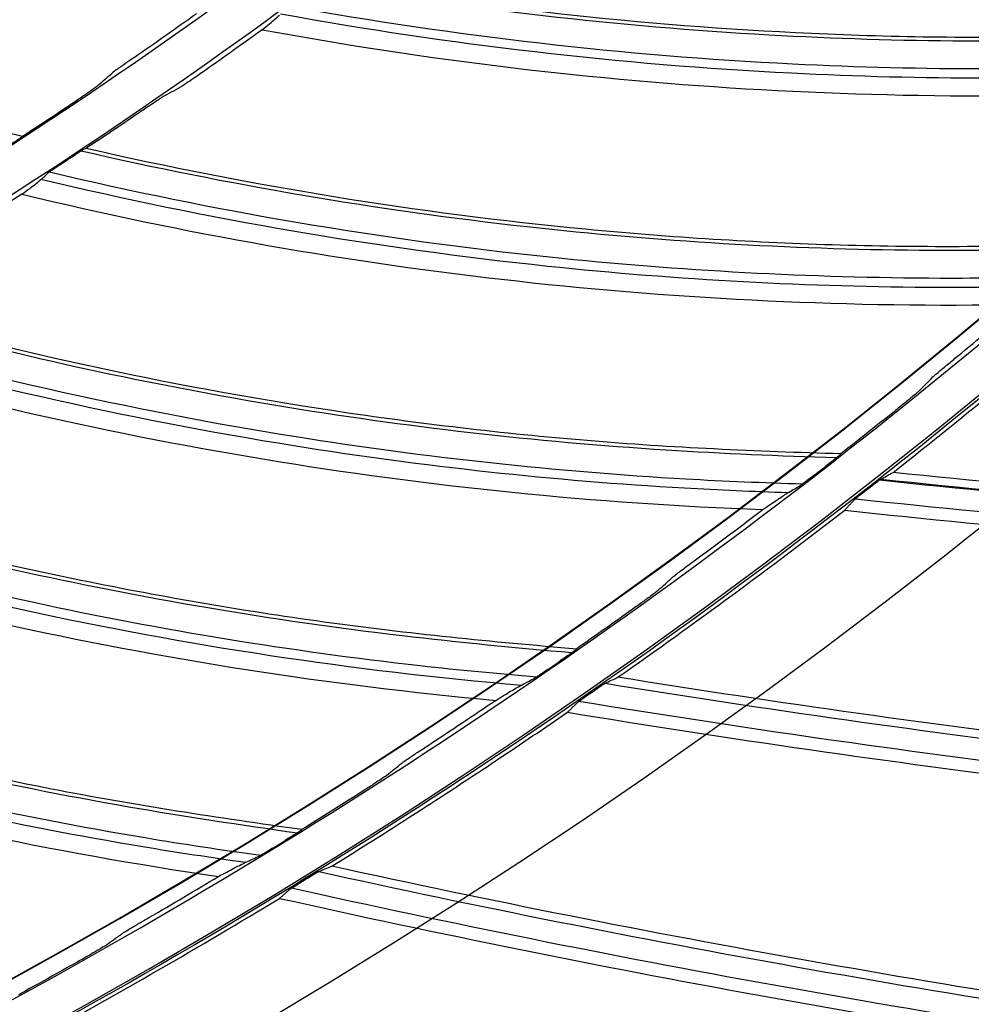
# Model space of a CAD drawing. Header units: centimetres. Extents: x 8435 to 34224, y 15581 to 23928.
# Tile 182 of 256: x 14725.5 to 14730.03, y 23602.6 to 23607.29. Entities that reach past the tile are written whole.
import ezdxf

# ---------------------------------------------------------------- set-up
doc = ezdxf.new("R2010")
doc.units = ezdxf.units.CM
doc.header["$LTSCALE"] = 0.2
doc.layers.add('1', color=7, linetype='Continuous', true_color=0xffffff)

# ---------------------------------------------------------------- blocks, each defined once
blk = doc.blocks.new('A$C992146fe')
at = {"layer": '1', "color": 0, "linetype": 'Continuous', "extrusion": (0, 0, -1)}
for radius in [59.1458, 58.1597, 57.6055, 57.6]:
    blk.add_circle((-566.6772, 326.3007), radius, dxfattribs=at)
at = {"layer": '1', "color": 0, "linetype": 'Continuous'}
for centre, radius, start, end in [((566.6573, 326.3007), 65.2162, 289.164849, 336.051509), ((566.6573, 326.3007), 64.7959, 301.966858, 323.12713), ((566.6573, 326.3007), 64.8, 301.966552, 323.127436), ((566.6573, 326.3007), 65.162, 301.953925, 323.140063), ((614.6777, 395.6299), 115.7589, 264.006037, 268.615529), ((614.6777, 395.6299), 115.7503, 264.011075, 268.619126), ((614.6777, 395.6299), 115.9617, 263.902251, 268.517327), ((618.4895, 392.8283), 115.7503, 260.796424, 265.40484), ((622.1382, 389.8173), 115.7503, 257.582091, 262.190555)]:
    blk.add_arc(centre, radius, start, end, dxfattribs=at)
at = {"layer": '1', "color": 0, "linetype": 'Continuous', "extrusion": (0, 0, -1)}
for centre, start, end in [((-618.4895, 392.8283), 274.696958, 279.312407), ((-622.1382, 389.8173), 277.911244, 282.526708)]:
    blk.add_arc(centre, 115.9617, start, end, dxfattribs=at)
at = {"layer": '1', "color": 0, "linetype": 'Continuous'}
for points, knots in [([(624.8573, 326.3007), (624.8573, 328.2226), (624.7623, 330.1384), (624.3833, 333.9576), (624.0984, 335.86), (622.9768, 341.462), (621.8732, 345.0871), (619.6853, 350.3608), (618.8617, 352.0999), (617.0533, 355.4751), (616.0725, 357.1061), (612.9067, 361.834), (610.5003, 364.7677), (606.4335, 368.8303), (605.0083, 370.1191), (602.0652, 372.5299), (600.5411, 373.658), (597.3891, 375.7616), (595.7612, 376.7371), (592.3997, 378.5328), (590.6562, 379.3567), (585.3571, 381.5471), (581.7278, 382.6437), (574.2793, 384.1242), (570.4232, 384.5029), (562.822, 384.4984), (559.0501, 384.1274), (553.4356, 383.011), (551.5637, 382.5418), (547.9118, 381.4322), (546.1239, 380.7911), (540.8718, 378.6143), (537.5122, 376.8234), (531.1266, 372.556), (528.1941, 370.1435), (524.1719, 366.1231), (522.8943, 364.7154), (520.4685, 361.7617), (519.3197, 360.2126), (516.1441, 355.4585), (514.3577, 352.1165), (512.1711, 346.846), (511.5226, 345.0378), (510.4094, 341.3701), (509.9473, 339.5226), (508.8363, 333.9403), (508.4597, 330.1659), (508.4561, 324.4231), (508.5503, 322.5006), (508.9228, 318.7122), (509.2008, 316.836), (509.938, 313.1191), (510.3972, 311.2784), (511.4995, 307.6329), (512.147, 305.8184), (514.341, 300.5153), (516.1291, 297.1709), (519.2875, 292.4341), (520.4203, 290.9021), (522.851, 287.9349), (524.1388, 286.5133), (528.1699, 282.4781), (531.0966, 280.0706), (535.8489, 276.8869), (537.5028, 275.8933), (540.8703, 274.0903), (542.5879, 273.2771), (547.8393, 271.0966), (551.4716, 269.9854), (559.0086, 268.4776), (562.7904, 268.1057), (568.4763, 268.0982), (570.3742, 268.1881), (574.1753, 268.5567), (576.0844, 268.8376), (581.6968, 269.9482), (585.3246, 271.0446), (590.597, 273.2182), (592.3315, 274.0345), (595.7176, 275.8386), (597.353, 276.8171), (602.0911, 279.9747), (605.0279, 282.3738), (609.0922, 286.4236), (610.3883, 287.8498), (612.8086, 290.7912), (613.9407, 292.3137), (616.0511, 295.461), (617.0294, 297.0857), (618.8303, 300.4388), (619.6562, 302.1755), (621.8643, 307.4828), (622.9735, 311.1247), (624.0986, 316.7412), (624.3836, 318.6457), (624.7623, 322.4634), (624.8573, 324.3787), (624.8573, 326.3007)], [0, 0, 0, 0, 0.015625, 0.015625, 0.03125, 0.03125, 0.0625, 0.0625, 0.078125, 0.078125, 0.09375, 0.09375, 0.125, 0.125, 0.140625, 0.140625, 0.15625, 0.15625, 0.171875, 0.171875, 0.1875, 0.1875, 0.21875, 0.21875, 0.25, 0.25, 0.28125, 0.28125, 0.296875, 0.296875, 0.3125, 0.3125, 0.34375, 0.34375, 0.375, 0.375, 0.390625, 0.390625, 0.40625, 0.40625, 0.4375, 0.4375, 0.453125, 0.453125, 0.46875, 0.46875, 0.5, 0.5, 0.515625, 0.515625, 0.53125, 0.53125, 0.546875, 0.546875, 0.5625, 0.5625, 0.59375, 0.59375, 0.609375, 0.609375, 0.625, 0.625, 0.65625, 0.65625, 0.671875, 0.671875, 0.6875, 0.6875, 0.71875, 0.71875, 0.75, 0.75, 0.765625, 0.765625, 0.78125, 0.78125, 0.8125, 0.8125, 0.828125, 0.828125, 0.84375, 0.84375, 0.875, 0.875, 0.890625, 0.890625, 0.90625, 0.90625, 0.921875, 0.921875, 0.9375, 0.9375, 0.96875, 0.96875, 0.984375, 0.984375, 1, 1, 1, 1]), ([(624.4573, 326.3007), (624.4573, 324.3919), (624.363, 322.4897), (623.9868, 318.6983), (623.7038, 316.8069), (622.5864, 311.2289), (621.4849, 307.6121), (619.292, 302.3413), (618.4717, 300.6165), (616.6832, 297.2866), (615.7116, 295.673), (613.6157, 292.5473), (612.4914, 291.0352), (610.0877, 288.1141), (608.8005, 286.6977), (604.7642, 282.6757), (601.8477, 280.2931), (597.1419, 277.1572), (595.5179, 276.1854), (592.1551, 274.3937), (590.4325, 273.5831), (585.1962, 271.4244), (581.5934, 270.3355), (576.0196, 269.2325), (574.1236, 268.9536), (570.3487, 268.5875), (568.4638, 268.4982), (562.8168, 268.5056), (559.0614, 268.8749), (551.5757, 270.3725), (547.9688, 271.4759), (542.7532, 273.6416), (541.0475, 274.4492), (537.7032, 276.2397), (536.0606, 277.2265), (531.3411, 280.3883), (528.4344, 282.7792), (524.431, 286.7868), (523.1521, 288.1986), (520.7381, 291.1454), (519.6131, 292.6668), (516.4762, 297.3712), (514.7006, 300.6926), (512.5216, 305.9592), (511.8786, 307.7612), (510.7839, 311.3815), (510.3279, 313.2096), (509.5957, 316.9011), (509.3195, 318.7644), (508.9497, 322.5267), (508.8561, 324.436), (508.8597, 330.1393), (509.2336, 333.8877), (510.3371, 339.4318), (510.796, 341.2666), (511.9015, 344.909), (512.5456, 346.7048), (514.7171, 351.9391), (516.4913, 355.2582), (519.645, 359.9795), (520.786, 361.5181), (523.1951, 364.4514), (524.4639, 365.8494), (528.4586, 369.8423), (531.3706, 372.2379), (537.7127, 376.4763), (541.0489, 378.2547), (546.265, 380.4166), (548.0407, 381.0533), (551.6674, 382.1552), (553.5265, 382.6213), (559.1024, 383.73), (562.8485, 384.0984), (570.3972, 384.1029), (574.2271, 383.7268), (581.6241, 382.2565), (585.2287, 381.1674), (590.4913, 378.9921), (592.2229, 378.1738), (595.5611, 376.3905), (597.1779, 375.4217), (600.3082, 373.3325), (601.8218, 372.2121), (604.7447, 369.818), (606.1601, 368.538), (610.199, 364.5033), (612.5888, 361.5899), (615.7329, 356.8943), (616.707, 355.2745), (618.5029, 351.9226), (619.3209, 350.1954), (621.4937, 344.958), (622.5897, 341.3578), (623.7037, 335.7943), (623.9866, 333.9049), (624.363, 330.112), (624.4573, 328.2094), (624.4573, 326.3007)], [0, 0, 0, 0, 0.015625, 0.015625, 0.03125, 0.03125, 0.0625, 0.0625, 0.078125, 0.078125, 0.09375, 0.09375, 0.109375, 0.109375, 0.125, 0.125, 0.15625, 0.15625, 0.171875, 0.171875, 0.1875, 0.1875, 0.21875, 0.21875, 0.234375, 0.234375, 0.25, 0.25, 0.28125, 0.28125, 0.3125, 0.3125, 0.328125, 0.328125, 0.34375, 0.34375, 0.375, 0.375, 0.390625, 0.390625, 0.40625, 0.40625, 0.4375, 0.4375, 0.453125, 0.453125, 0.46875, 0.46875, 0.484375, 0.484375, 0.5, 0.5, 0.53125, 0.53125, 0.546875, 0.546875, 0.5625, 0.5625, 0.59375, 0.59375, 0.609375, 0.609375, 0.625, 0.625, 0.65625, 0.65625, 0.6875, 0.6875, 0.703125, 0.703125, 0.71875, 0.71875, 0.75, 0.75, 0.78125, 0.78125, 0.8125, 0.8125, 0.828125, 0.828125, 0.84375, 0.84375, 0.859375, 0.859375, 0.875, 0.875, 0.90625, 0.90625, 0.921875, 0.921875, 0.9375, 0.9375, 0.96875, 0.96875, 0.984375, 0.984375, 1, 1, 1, 1]), ([(617.8573, 326.3007), (617.8573, 329.683), (617.5254, 333.0093), (616.55, 337.9168), (616.1448, 339.5391), (615.1701, 342.7557), (614.5981, 344.3543), (612.6707, 349.0047), (611.098, 351.9455), (608.3114, 356.1196), (607.3071, 357.4757), (605.1657, 360.0852), (604.0389, 361.327), (600.4959, 364.8693), (597.9183, 366.9888), (593.7207, 369.796), (592.2664, 370.6676), (589.3104, 372.2472), (587.8011, 372.9607), (584.7207, 374.2374), (583.1496, 374.8006), (579.9448, 375.7748), (578.3023, 376.1873), (573.3455, 377.1736), (570.0234, 377.4989), (565.015, 377.5015), (563.3412, 377.421), (559.9847, 377.092), (558.3123, 376.8437), (553.3874, 375.8643), (550.1958, 374.8981), (545.5467, 372.9761), (544.0122, 372.2514), (541.0455, 370.6663), (539.6108, 369.806), (535.4491, 367.0268), (532.8626, 364.9112), (528.0814, 360.135), (525.9577, 357.5434), (523.1758, 353.3854), (522.3151, 351.9527), (520.7295, 348.9919), (520.0026, 347.4572), (518.0737, 342.8037), (517.1051, 339.6123), (515.7944, 333.0531), (515.4585, 329.6601), (515.4561, 322.9774), (515.7789, 319.6567), (516.7588, 314.7071), (517.1703, 313.0608), (518.1427, 309.8512), (518.7049, 308.2788), (519.979, 305.1972), (520.6909, 303.688), (522.266, 300.7339), (523.1337, 299.2825), (525.9415, 295.0751), (528.0603, 292.4946), (531.5973, 288.9506), (532.8367, 287.8241), (535.4394, 285.6839), (536.799, 284.6747), (540.9749, 281.8813), (543.9143, 280.3068), (548.557, 278.3775), (550.1529, 277.8045), (553.3736, 276.8252), (554.997, 276.4182), (559.9056, 275.4382), (563.2291, 275.1041), (569.9809, 275.0972), (573.3225, 275.4269), (578.2298, 276.3978), (579.851, 276.8013), (583.064, 277.7715), (584.6633, 278.3418), (589.322, 280.2676), (592.2645, 281.8385), (597.8286, 285.5457), (600.4667, 287.7061), (605.1978, 292.4296), (607.3181, 295.0047), (610.125, 299.193), (610.9993, 300.6484), (612.5837, 303.6066), (613.299, 305.1163), (615.2182, 309.7357), (616.2002, 312.9457), (617.5253, 319.5706), (617.8573, 322.9183), (617.8573, 326.3007)], [0, 0, 0, 0, 0.03125, 0.03125, 0.046875, 0.046875, 0.0625, 0.0625, 0.09375, 0.09375, 0.109375, 0.109375, 0.125, 0.125, 0.15625, 0.15625, 0.171875, 0.171875, 0.1875, 0.1875, 0.203125, 0.203125, 0.21875, 0.21875, 0.25, 0.25, 0.265625, 0.265625, 0.28125, 0.28125, 0.3125, 0.3125, 0.328125, 0.328125, 0.34375, 0.34375, 0.375, 0.375, 0.40625, 0.40625, 0.421875, 0.421875, 0.4375, 0.4375, 0.46875, 0.46875, 0.5, 0.5, 0.53125, 0.53125, 0.546875, 0.546875, 0.5625, 0.5625, 0.578125, 0.578125, 0.59375, 0.59375, 0.625, 0.625, 0.640625, 0.640625, 0.65625, 0.65625, 0.6875, 0.6875, 0.703125, 0.703125, 0.71875, 0.71875, 0.75, 0.75, 0.78125, 0.78125, 0.796875, 0.796875, 0.8125, 0.8125, 0.84375, 0.84375, 0.875, 0.875, 0.90625, 0.90625, 0.921875, 0.921875, 0.9375, 0.9375, 0.96875, 0.96875, 1, 1, 1, 1]), ([(617.4573, 326.3007), (617.4573, 322.9444), (617.128, 319.6233), (615.8131, 313.0499), (614.8389, 309.8652), (612.9346, 305.2818), (612.2249, 303.7838), (610.6529, 300.8489), (609.7854, 299.4048), (607.0005, 295.2492), (604.8965, 292.6941), (600.2027, 288.0078), (597.5849, 285.864), (592.0646, 282.1859), (589.1449, 280.6272), (584.5227, 278.7165), (582.9358, 278.1506), (579.748, 277.1881), (578.1394, 276.7876), (573.2704, 275.8244), (569.9551, 275.4973), (563.2558, 275.5041), (559.9586, 275.8355), (555.0881, 276.8079), (553.4773, 277.2118), (550.2819, 278.1833), (548.6984, 278.7519), (544.092, 280.6662), (541.1756, 282.2284), (537.0322, 284.9999), (535.6832, 286.0013), (533.1009, 288.1247), (531.8713, 289.2424), (528.3617, 292.7588), (526.2596, 295.319), (523.4737, 299.4936), (522.6128, 300.9337), (521.05, 303.8647), (520.3437, 305.362), (519.0795, 308.4196), (518.5217, 309.9798), (517.557, 313.1642), (517.1486, 314.7977), (516.1764, 319.7086), (515.8561, 323.0035), (515.8585, 329.6337), (516.1918, 333.0005), (517.4921, 339.5081), (518.4533, 342.6748), (520.3671, 347.2918), (521.0883, 348.8147), (522.6614, 351.7522), (523.5155, 353.1737), (526.2758, 357.2994), (528.3826, 359.8705), (533.1268, 364.6097), (535.6927, 366.7085), (539.8222, 369.4661), (541.2457, 370.3197), (544.189, 371.8923), (545.7117, 372.6114), (550.3244, 374.5184), (553.4911, 375.4771), (558.3775, 376.4489), (560.0368, 376.6952), (563.367, 377.0216), (565.0278, 377.1015), (569.9973, 377.0989), (573.2933, 376.7762), (578.2113, 375.7975), (579.841, 375.3882), (583.0207, 374.4217), (584.5796, 373.8629), (587.636, 372.5961), (589.1335, 371.8882), (592.0663, 370.321), (593.5093, 369.4562), (597.674, 366.6709), (600.2315, 364.5681), (603.7469, 361.0533), (604.8648, 359.8212), (606.9895, 357.2322), (607.986, 355.8867), (610.7509, 351.7451), (612.3112, 348.8272), (614.2236, 344.2133), (614.7912, 342.627), (615.7581, 339.4357), (616.1602, 337.8261), (617.128, 332.9567), (617.4573, 329.6569), (617.4573, 326.3007)], [0, 0, 0, 0, 0.03125, 0.03125, 0.0625, 0.0625, 0.078125, 0.078125, 0.09375, 0.09375, 0.125, 0.125, 0.15625, 0.15625, 0.1875, 0.1875, 0.203125, 0.203125, 0.21875, 0.21875, 0.25, 0.25, 0.28125, 0.28125, 0.296875, 0.296875, 0.3125, 0.3125, 0.34375, 0.34375, 0.359375, 0.359375, 0.375, 0.375, 0.40625, 0.40625, 0.421875, 0.421875, 0.4375, 0.4375, 0.453125, 0.453125, 0.46875, 0.46875, 0.5, 0.5, 0.53125, 0.53125, 0.5625, 0.5625, 0.578125, 0.578125, 0.59375, 0.59375, 0.625, 0.625, 0.65625, 0.65625, 0.671875, 0.671875, 0.6875, 0.6875, 0.71875, 0.71875, 0.734375, 0.734375, 0.75, 0.75, 0.78125, 0.78125, 0.796875, 0.796875, 0.8125, 0.8125, 0.828125, 0.828125, 0.84375, 0.84375, 0.875, 0.875, 0.890625, 0.890625, 0.90625, 0.90625, 0.9375, 0.9375, 0.953125, 0.953125, 0.96875, 0.96875, 1, 1, 1, 1]), ([(610.8773, 326.3007), (610.8773, 323.3789), (610.5906, 320.5049), (609.747, 316.2625), (609.3965, 314.8598), (608.5531, 312.0783), (608.0588, 310.6988), (606.3942, 306.6848), (605.0348, 304.1432), (602.6223, 300.532), (601.7506, 299.3557), (599.9044, 297.1082), (598.9321, 296.038), (595.8733, 292.9818), (593.645, 291.1501), (590.0095, 288.7213), (588.7582, 287.9719), (586.2084, 286.6106), (584.9053, 285.9957), (582.2441, 284.8937), (580.8858, 284.4073), (578.1127, 283.5656), (576.6903, 283.2094), (572.4182, 282.3615), (569.5506, 282.0811), (563.7768, 282.0802), (560.8459, 282.3692), (555.1821, 283.498), (552.4248, 284.3332), (548.4024, 285.9984), (547.0765, 286.6252), (544.5202, 287.9926), (543.2832, 288.7356), (539.6912, 291.1363), (537.4485, 292.9726), (533.3245, 297.0973), (531.4967, 299.3294), (529.0942, 302.9234), (528.3503, 304.1626), (526.9792, 306.7258), (526.3532, 308.0501), (524.6922, 312.0625), (523.8562, 314.8185), (523.0079, 319.0734), (522.7922, 320.5194), (522.507, 323.416), (522.4372, 324.8608), (522.4374, 329.1854), (522.7168, 332.0551), (523.5672, 336.3393), (523.922, 337.7564), (524.7615, 340.5233), (525.2475, 341.8799), (526.3487, 344.5408), (526.9644, 345.8448), (528.3278, 348.3995), (529.0805, 349.6567), (531.5015, 353.2806), (533.3301, 355.5074), (537.4081, 359.5906), (539.6832, 361.4596), (544.4862, 364.6698), (547.0252, 366.0297), (551.0426, 367.6974), (552.423, 368.1927), (555.1985, 369.0354), (556.5988, 369.3856), (560.8358, 370.2303), (563.713, 370.519), (569.5506, 370.5223), (572.4222, 370.2379), (576.6615, 369.3982), (578.0631, 369.049), (580.843, 368.2087), (582.2233, 367.7157), (586.2382, 366.0547), (588.7786, 364.6987), (592.3864, 362.2939), (593.56, 361.4264), (595.813, 359.5801), (596.8852, 358.608), (599.9456, 355.5515), (601.7779, 353.3267), (604.2063, 349.7016), (604.9595, 348.4476), (606.3249, 345.8973), (606.9414, 344.5946), (608.046, 341.9357), (608.5336, 340.5792), (609.3774, 337.8114), (609.7347, 336.3935), (610.5907, 332.1096), (610.8773, 329.2224), (610.8773, 326.3007)], [0, 0, 0, 0, 0.03125, 0.03125, 0.046875, 0.046875, 0.0625, 0.0625, 0.09375, 0.09375, 0.109375, 0.109375, 0.125, 0.125, 0.15625, 0.15625, 0.171875, 0.171875, 0.1875, 0.1875, 0.203125, 0.203125, 0.21875, 0.21875, 0.25, 0.25, 0.28125, 0.28125, 0.3125, 0.3125, 0.328125, 0.328125, 0.34375, 0.34375, 0.375, 0.375, 0.40625, 0.40625, 0.421875, 0.421875, 0.4375, 0.4375, 0.46875, 0.46875, 0.484375, 0.484375, 0.5, 0.5, 0.53125, 0.53125, 0.546875, 0.546875, 0.5625, 0.5625, 0.578125, 0.578125, 0.59375, 0.59375, 0.625, 0.625, 0.65625, 0.65625, 0.6875, 0.6875, 0.703125, 0.703125, 0.71875, 0.71875, 0.75, 0.75, 0.78125, 0.78125, 0.796875, 0.796875, 0.8125, 0.8125, 0.84375, 0.84375, 0.859375, 0.859375, 0.875, 0.875, 0.90625, 0.90625, 0.921875, 0.921875, 0.9375, 0.9375, 0.953125, 0.953125, 0.96875, 0.96875, 1, 1, 1, 1]), ([(610.4573, 326.3007), (610.4573, 329.1944), (610.1734, 332.0395), (609.339, 336.238), (608.9923, 337.6258), (608.1585, 340.3773), (607.6692, 341.745), (606.0203, 345.7232), (604.6749, 348.239), (601.4965, 353.0001), (599.6464, 355.2545), (595.6052, 359.2949), (593.4001, 361.1081), (589.8092, 363.5095), (588.565, 364.2552), (586.0364, 365.6065), (584.7452, 366.2168), (582.11, 367.3091), (580.7659, 367.7909), (578.0244, 368.6242), (576.6192, 368.9771), (572.3789, 369.8209), (569.5371, 370.0991), (565.2523, 370.1014), (563.8204, 370.0325), (560.9491, 369.7511), (559.5184, 369.5387), (555.3053, 368.7008), (552.575, 367.8742), (548.5979, 366.23), (547.2851, 365.61), (544.7473, 364.2541), (543.52, 363.5181), (539.9595, 361.1405), (537.7471, 359.3309), (533.6567, 355.2447), (531.8402, 353.028), (529.4602, 349.4707), (528.7239, 348.2451), (527.3675, 345.7124), (526.7456, 344.3994), (525.0955, 340.4185), (524.2669, 337.6882), (523.1457, 332.0773), (522.8583, 329.1744), (522.8563, 323.4578), (523.1324, 320.617), (523.9707, 316.3827), (524.3228, 314.9743), (525.1545, 312.2288), (525.6355, 310.8835), (526.7255, 308.2472), (527.3345, 306.9562), (528.6819, 304.4291), (529.4242, 303.1875), (531.8262, 299.5881), (533.6386, 297.3807), (536.6646, 294.3488), (537.7248, 293.3852), (539.9513, 291.5543), (541.1144, 290.6909), (544.6868, 288.3013), (547.2014, 286.9544), (551.1731, 285.3039), (552.5384, 284.8137), (555.2934, 283.976), (556.6822, 283.6278), (560.8816, 282.7894), (563.7245, 282.5036), (569.5007, 282.4977), (572.3591, 282.7798), (576.5572, 283.6103), (577.9442, 283.9556), (580.6927, 284.7855), (582.0609, 285.2734), (586.0462, 286.9208), (588.5636, 288.2647), (593.3232, 291.436), (595.5803, 293.2844), (599.6273, 297.3249), (601.4414, 299.528), (603.8425, 303.1109), (604.5906, 304.356), (605.9459, 306.8865), (606.5578, 308.1781), (608.1997, 312.1299), (609.0397, 314.8758), (610.1733, 320.5435), (610.4573, 323.4069), (610.4573, 326.3007)], [0, 0, 0, 0, 0.03125, 0.03125, 0.046875, 0.046875, 0.0625, 0.0625, 0.09375, 0.09375, 0.125, 0.125, 0.15625, 0.15625, 0.171875, 0.171875, 0.1875, 0.1875, 0.203125, 0.203125, 0.21875, 0.21875, 0.25, 0.25, 0.265625, 0.265625, 0.28125, 0.28125, 0.3125, 0.3125, 0.328125, 0.328125, 0.34375, 0.34375, 0.375, 0.375, 0.40625, 0.40625, 0.421875, 0.421875, 0.4375, 0.4375, 0.46875, 0.46875, 0.5, 0.5, 0.53125, 0.53125, 0.546875, 0.546875, 0.5625, 0.5625, 0.578125, 0.578125, 0.59375, 0.59375, 0.625, 0.625, 0.640625, 0.640625, 0.65625, 0.65625, 0.6875, 0.6875, 0.703125, 0.703125, 0.71875, 0.71875, 0.75, 0.75, 0.78125, 0.78125, 0.796875, 0.796875, 0.8125, 0.8125, 0.84375, 0.84375, 0.875, 0.875, 0.90625, 0.90625, 0.921875, 0.921875, 0.9375, 0.9375, 0.96875, 0.96875, 1, 1, 1, 1]), ([(597.2516, 285.2349), (598.6681, 284.989), (600.0993, 284.8248), (602.7817, 284.6733), (604.0299, 284.6665), (605.8195, 284.7473), (606.3601, 284.7834), (606.9003, 284.8246)], [0, 0, 0, 0, 0.445245, 0.445245, 0.832161, 0.832161, 1, 1, 1, 1]), ([(597.296, 285.2631), (598.8735, 284.9908), (600.4726, 284.8189), (602.904, 284.7182), (603.713, 284.7116), (605.328, 284.7518), (606.1338, 284.804), (606.9389, 284.8677)], [0, 0, 0, 0, 0.5, 0.5, 0.75, 0.75, 1, 1, 1, 1]), ([(596.9584, 285.018), (598.5461, 284.7315), (600.1523, 284.5473), (603.0041, 284.405), (604.2513, 284.4053), (605.8649, 284.487), (606.2359, 284.5131), (606.6067, 284.5415)], [0, 0, 0, 0, 0.499431, 0.499431, 0.884772, 0.884772, 1, 1, 1, 1]), ([(596.7093, 284.792), (596.7335, 284.8117), (596.7568, 284.8307), (596.798, 284.8649), (596.8164, 284.8805), (596.8486, 284.9085), (596.8625, 284.9208), (596.8739, 284.9314)], [0, 0, 0, 0, 0.333007, 0.333007, 0.66535, 0.66535, 1, 1, 1, 1]), ([(606.4759, 284.4416), (606.1478, 284.417), (605.8195, 284.3946), (604.2446, 284.314), (602.9948, 284.3134), (600.1184, 284.4594), (598.4916, 284.6477), (596.8835, 284.9407)], [0, 0, 0, 0, 0.102459, 0.102459, 0.490968, 0.490968, 1, 1, 1, 1]), ([(595.489, 284.5283), (595.4614, 284.5092), (595.4337, 284.4899), (595.3823, 284.4539), (595.3579, 284.4367), (595.3213, 284.4105), (595.3073, 284.4004), (595.2866, 284.385), (595.2791, 284.3792), (595.2756, 284.3761)], [0, 0, 0, 0, 0.299028, 0.299028, 0.590762, 0.590762, 0.804095, 0.804095, 1, 1, 1, 1]), ([(596.1561, 284.398), (596.1215, 284.3737), (596.0866, 284.3495), (596.0296, 284.3104), (596.0057, 284.2943), (595.9702, 284.2707), (595.9568, 284.2619), (595.9395, 284.2509), (595.9338, 284.2475), (595.9302, 284.2454)], [0, 0, 0, 0, 0.368933, 0.368933, 0.652977, 0.652977, 0.85975, 0.85975, 1, 1, 1, 1]), ([(594.9352, 284.1158), (594.9631, 284.1345), (594.9909, 284.1535), (595.0427, 284.189), (595.0673, 284.2061), (595.104, 284.232), (595.1181, 284.2421), (595.1389, 284.2574), (595.1464, 284.2631), (595.15, 284.2662)], [0, 0, 0, 0, 0.298881, 0.298881, 0.590849, 0.590849, 0.80426, 0.80426, 1, 1, 1, 1]), ([(595.5215, 283.994), (595.557, 284.0181), (595.5927, 284.0423), (595.6507, 284.0811), (595.6746, 284.0971), (595.7102, 284.1204), (595.7237, 284.1291), (595.741, 284.1399), (595.7466, 284.1433), (595.7503, 284.1454)], [0, 0, 0, 0, 0.373283, 0.373283, 0.655866, 0.655866, 0.861407, 0.861407, 1, 1, 1, 1]), ([(594.4061, 283.7612), (594.4044, 283.7598), (594.4009, 283.7572), (594.3917, 283.7506), (594.3859, 283.7466), (594.3695, 283.7354), (594.3578, 283.7275), (594.3301, 283.7091), (594.3133, 283.698), (594.2943, 283.6857), (594.2921, 283.6843), (594.2899, 283.6828)], [0, 0, 0, 0, 0.175499, 0.175499, 0.348905, 0.348905, 0.616892, 0.616892, 0.956408, 0.956408, 1, 1, 1, 1]), ([(594.8809, 283.5714), (594.8987, 283.5831), (594.9167, 283.595), (594.9471, 283.6147), (594.9603, 283.6231), (594.9799, 283.6356), (594.9874, 283.6402), (594.9978, 283.6466), (595.0015, 283.6487), (595.0037, 283.6499)], [0, 0, 0, 0, 0.352257, 0.352257, 0.636484, 0.636484, 0.840757, 0.840757, 1, 1, 1, 1]), ([(595.0306, 283.6642), (596.591, 283.3071), (598.1784, 283.0489), (600.6006, 282.8168), (601.408, 282.7664), (603.0227, 282.7191), (603.8302, 282.7277), (604.6375, 282.7477)], [0, 0, 0, 0, 0.5, 0.5, 0.75, 0.75, 1, 1, 1, 1]), ([(594.7746, 283.5014), (594.7861, 283.509), (594.7977, 283.5165), (594.8257, 283.535), (594.8422, 283.5459), (594.8661, 283.5616), (594.8735, 283.5665), (594.8809, 283.5714)], [0, 0, 0, 0, 0.324873, 0.324873, 0.791177, 0.791177, 1, 1, 1, 1]), ([(594.9846, 283.6386), (596.3854, 283.3164), (597.8052, 283.0751), (600.4751, 282.7786), (601.721, 282.7042), (603.5127, 282.688), (604.0547, 282.6949), (604.5967, 282.7067)], [0, 0, 0, 0, 0.445135, 0.445135, 0.832065, 0.832065, 1, 1, 1, 1]), ([(594.6695, 283.43), (594.6705, 283.4309), (594.6729, 283.4327), (594.6799, 283.4378), (594.6846, 283.4411), (594.6974, 283.45), (594.7064, 283.456), (594.7287, 283.471), (594.7428, 283.4804), (594.7628, 283.4937), (594.7687, 283.4975), (594.7746, 283.5014)], [0, 0, 0, 0, 0.165027, 0.165027, 0.328742, 0.328742, 0.558333, 0.558333, 0.871816, 0.871816, 1, 1, 1, 1]), ([(604.152, 282.3472), (603.8228, 282.3404), (603.4935, 282.3359), (601.9164, 282.3406), (600.6684, 282.4077), (597.8044, 282.7092), (596.1905, 282.9852), (594.6009, 283.3647)], [0, 0, 0, 0, 0.102535, 0.102535, 0.491054, 0.491054, 1, 1, 1, 1]), ([(594.6059, 283.3692), (594.618, 283.3808), (594.6302, 283.3924), (594.6514, 283.4126), (594.6605, 283.4213), (594.6695, 283.43)], [0, 0, 0, 0, 0.57188, 0.57188, 1, 1, 1, 1]), ([(594.68, 283.4378), (596.2495, 283.0659), (597.8431, 282.7951), (600.6826, 282.4986), (601.928, 282.4314), (603.5439, 282.4257), (603.916, 282.4316), (604.2881, 282.4399)], [0, 0, 0, 0, 0.499336, 0.499336, 0.884687, 0.884687, 1, 1, 1, 1]), ([(594.4188, 283.2257), (594.4441, 283.244), (594.4684, 283.2618), (594.5114, 283.2937), (594.5306, 283.3083), (594.5643, 283.3344), (594.5789, 283.346), (594.5909, 283.356)], [0, 0, 0, 0, 0.332997, 0.332997, 0.665345, 0.665345, 1, 1, 1, 1]), ([(592.6339, 282.1674), (594.015, 281.7699), (595.4195, 281.4522), (598.0693, 281.0115), (599.3094, 280.8699), (601.0975, 280.7567), (601.6392, 280.7342), (602.181, 280.7166)], [0, 0, 0, 0, 0.4451, 0.4451, 0.832049, 0.832049, 1, 1, 1, 1]), ([(592.6812, 282.1905), (594.2199, 281.7494), (595.7909, 281.4058), (598.1969, 281.0429), (599.0004, 280.9488), (600.6101, 280.8142), (601.4168, 280.7791), (602.224, 280.7553)], [0, 0, 0, 0, 0.5, 0.5, 0.75, 0.75, 1, 1, 1, 1]), ([(592.3189, 281.9834), (593.8658, 281.5271), (595.4422, 281.1705), (598.2613, 280.7208), (599.5012, 280.5862), (601.1144, 280.493), (601.4863, 280.4788), (601.8583, 280.4669)], [0, 0, 0, 0, 0.499309, 0.499309, 0.884688, 0.884688, 1, 1, 1, 1]), ([(601.7173, 280.3818), (601.3882, 280.3928), (601.0593, 280.4061), (599.4847, 280.4962), (598.2422, 280.6308), (595.3989, 281.0869), (593.8025, 281.4497), (592.236, 281.9147)], [0, 0, 0, 0, 0.102529, 0.102529, 0.491078, 0.491078, 1, 1, 1, 1]), ([(603.0983, 281.4848), (603.1017, 281.4882), (603.1086, 281.4944), (603.1286, 281.5119), (603.143, 281.5243), (603.1827, 281.5579), (603.2102, 281.581), (603.2686, 281.6296), (603.3004, 281.6559), (603.3321, 281.6821)], [0, 0, 0, 0, 0.161226, 0.161226, 0.364314, 0.364314, 0.672746, 0.672746, 1, 1, 1, 1]), ([(602.9675, 281.3531), (602.9641, 281.3497), (602.9572, 281.3434), (602.9371, 281.326), (602.9225, 281.3136), (602.8826, 281.2802), (602.8548, 281.2572), (602.7956, 281.209), (602.7634, 281.1829), (602.7311, 281.157)], [0, 0, 0, 0, 0.160741, 0.160741, 0.363402, 0.363402, 0.671902, 0.671902, 1, 1, 1, 1]), ([(590.2552, 280.8462), (591.7676, 280.3225), (593.3175, 279.8944), (595.7001, 279.4018), (596.4972, 279.2644), (598.0971, 279.0429), (598.9006, 278.9641), (599.7052, 278.8966)], [0, 0, 0, 0, 0.5, 0.5, 0.75, 0.75, 1, 1, 1, 1]), ([(590.2068, 280.8257), (591.5642, 280.3541), (592.9494, 279.9608), (595.5713, 279.3773), (596.8019, 279.1687), (598.5811, 278.9589), (599.1204, 278.9072), (599.6603, 278.8603)], [0, 0, 0, 0, 0.445122, 0.445122, 0.832112, 0.832112, 1, 1, 1, 1]), ([(602.2043, 280.7363), (602.2026, 280.7346), (602.1991, 280.7315), (602.189, 280.723), (602.1816, 280.717), (602.1615, 280.7007), (602.1476, 280.6896), (602.1152, 280.6639), (602.0959, 280.6489), (602.0768, 280.6341)], [0, 0, 0, 0, 0.152594, 0.152594, 0.34439, 0.34439, 0.635083, 0.635083, 1, 1, 1, 1]), ([(589.8822, 280.659), (591.402, 280.1197), (592.9567, 279.6783), (595.7473, 279.0766), (596.9781, 278.8751), (598.5837, 278.6948), (598.954, 278.6605), (599.3245, 278.6285)], [0, 0, 0, 0, 0.499343, 0.499343, 0.884759, 0.884759, 1, 1, 1, 1]), ([(589.7956, 280.5947), (591.3102, 280.0544), (592.8577, 279.6121), (595.9853, 278.9274), (597.5757, 278.6881), (599.1783, 278.5506)], [0, 0, 0, 0, 0.5, 0.5, 1, 1, 1, 1]), ([(601.9628, 280.5458), (601.9705, 280.5518), (601.9783, 280.5578), (602.0039, 280.5776), (602.0219, 280.5915), (602.0521, 280.6149), (602.0645, 280.6245), (602.0768, 280.6341)], [0, 0, 0, 0, 0.203305, 0.203305, 0.674819, 0.674819, 1, 1, 1, 1]), ([(601.9628, 280.5458), (601.9422, 280.5299), (601.921, 280.5138), (601.8915, 280.4915), (601.8816, 280.4841), (601.866, 280.4725), (601.8596, 280.4679), (601.8507, 280.4616), (601.8475, 280.4594), (601.8451, 280.4578), (601.8448, 280.4576), (601.8445, 280.4574)], [0, 0, 0, 0, 0.43822, 0.43822, 0.662421, 0.662421, 0.838723, 0.838723, 0.972361, 0.972361, 1, 1, 1, 1]), ([(602.4761, 280.4169), (602.4942, 280.431), (602.5127, 280.4453), (602.5428, 280.4686), (602.5553, 280.4781), (602.5742, 280.4923), (602.5814, 280.4978), (602.5918, 280.5053), (602.5955, 280.508), (602.5992, 280.5104), (602.6001, 280.511), (602.6007, 280.5114)], [0, 0, 0, 0, 0.35301, 0.35301, 0.610737, 0.610737, 0.793386, 0.793386, 0.932729, 0.932729, 1, 1, 1, 1]), ([(601.4791, 280.2229), (601.5275, 280.2562), (601.5729, 280.2873), (601.6506, 280.3393), (601.6836, 280.3609), (601.7099, 280.3772)], [0, 0, 0, 0, 0.495475, 0.495475, 1, 1, 1, 1]), ([(602.3493, 280.3152), (602.3503, 280.3162), (602.3528, 280.3185), (602.3598, 280.3245), (602.3645, 280.3284), (602.3777, 280.3391), (602.3872, 280.3468), (602.4113, 280.366), (602.4267, 280.3781), (602.4449, 280.3924), (602.4476, 280.3946), (602.4504, 280.3967)], [0, 0, 0, 0, 0.166573, 0.166573, 0.33124, 0.33124, 0.583759, 0.583759, 0.937409, 0.937409, 1, 1, 1, 1]), ([(602.4504, 280.3967), (602.4526, 280.3984), (602.4547, 280.4001), (602.4579, 280.4026), (602.459, 280.4034), (602.4611, 280.4051), (602.4622, 280.406), (602.4644, 280.4076), (602.4654, 280.4085), (602.4676, 280.4101), (602.4686, 280.411), (602.4708, 280.4127), (602.4718, 280.4135), (602.474, 280.4152), (602.4751, 280.416), (602.4761, 280.4169)], [0, 0, 0, 0, 0.25, 0.25, 0.375, 0.375, 0.5, 0.5, 0.625, 0.625, 0.75, 0.75, 0.875, 0.875, 1, 1, 1, 1]), ([(602.2581, 280.2158), (602.2657, 280.2241), (602.2733, 280.2324), (602.2847, 280.2448), (602.2885, 280.2489), (602.2961, 280.2572), (602.3, 280.2614), (602.3076, 280.2696), (602.3113, 280.2738), (602.3189, 280.2821), (602.3227, 280.2862), (602.3303, 280.2945), (602.3341, 280.2986), (602.3417, 280.3069), (602.3455, 280.3111), (602.3493, 280.3152)], [0, 0, 0, 0, 0.25, 0.25, 0.375, 0.375, 0.5, 0.5, 0.625, 0.625, 0.75, 0.75, 0.875, 0.875, 1, 1, 1, 1]), ([(600.618, 279.5777), (600.6216, 279.5809), (600.6288, 279.5867), (600.6497, 279.6031), (600.6648, 279.6147), (600.7062, 279.6461), (600.735, 279.6677), (600.7959, 279.7131), (600.8291, 279.7376), (600.8622, 279.762)], [0, 0, 0, 0, 0.161195, 0.161195, 0.364261, 0.364261, 0.672715, 0.672715, 1, 1, 1, 1]), ([(587.7097, 279.6176), (589.0398, 279.0731), (590.4019, 278.6053), (592.9885, 277.8808), (594.206, 277.6059), (595.9712, 277.3001), (596.5069, 277.2192), (597.0434, 277.1432)], [0, 0, 0, 0, 0.445157, 0.445157, 0.832128, 0.832128, 1, 1, 1, 1]), ([(587.7593, 279.6355), (589.2412, 279.0307), (590.7657, 278.5192), (593.1182, 277.8983), (593.9067, 277.7179), (595.4924, 277.4101), (596.2905, 277.2879), (597.0903, 277.177)], [0, 0, 0, 0, 0.5, 0.5, 0.75, 0.75, 1, 1, 1, 1]), ([(587.3765, 279.4688), (588.8652, 278.8479), (590.3939, 278.3229), (593.148, 277.571), (594.3661, 277.3032), (595.9595, 277.0361), (596.3274, 276.9818), (596.6957, 276.9298)], [0, 0, 0, 0, 0.499374, 0.499374, 0.884765, 0.884765, 1, 1, 1, 1]), ([(600.4802, 279.4532), (600.4766, 279.45), (600.4693, 279.4442), (600.4484, 279.4278), (600.4331, 279.4163), (600.3914, 279.3851), (600.3624, 279.3637), (600.3007, 279.3186), (600.2671, 279.2944), (600.2335, 279.2703)], [0, 0, 0, 0, 0.160719, 0.160719, 0.363368, 0.363368, 0.671897, 0.671897, 1, 1, 1, 1]), ([(596.5464, 276.8604), (596.2207, 276.9069), (595.8953, 276.9556), (594.34, 277.2154), (593.1192, 277.4836), (590.3418, 278.2444), (588.7938, 278.7778), (587.2866, 279.4095)], [0, 0, 0, 0, 0.10246, 0.10246, 0.491017, 0.491017, 1, 1, 1, 1]), ([(599.6846, 278.8787), (599.6828, 278.8771), (599.6791, 278.8743), (599.6685, 278.8663), (599.6609, 278.8607), (599.6399, 278.8455), (599.6254, 278.8351), (599.5916, 278.8113), (599.5716, 278.7973), (599.5518, 278.7835)], [0, 0, 0, 0, 0.152589, 0.152589, 0.344384, 0.344384, 0.635087, 0.635087, 1, 1, 1, 1]), ([(599.4331, 278.7016), (599.4411, 278.7071), (599.4492, 278.7127), (599.4759, 278.7311), (599.4945, 278.744), (599.526, 278.7658), (599.5389, 278.7746), (599.5518, 278.7835)], [0, 0, 0, 0, 0.203305, 0.203305, 0.674816, 0.674816, 1, 1, 1, 1]), ([(599.4331, 278.7016), (599.4117, 278.6868), (599.3897, 278.6718), (599.3589, 278.6512), (599.3487, 278.6444), (599.3325, 278.6337), (599.3258, 278.6294), (599.3166, 278.6235), (599.3133, 278.6215), (599.3109, 278.6201), (599.3105, 278.6199), (599.3102, 278.6197)], [0, 0, 0, 0, 0.438215, 0.438215, 0.662416, 0.662416, 0.838719, 0.838719, 0.972361, 0.972361, 1, 1, 1, 1]), ([(598.9327, 278.4053), (598.9849, 278.4372), (599.0336, 278.4668), (599.1163, 278.5159), (599.15, 278.5351), (599.1783, 278.5506)], [0, 0, 0, 0, 0.49507, 0.49507, 1, 1, 1, 1]), ([(599.8463, 278.4808), (599.8651, 278.4939), (599.8844, 278.5072), (599.9158, 278.5287), (599.9288, 278.5375), (599.9484, 278.5506), (599.956, 278.5556), (599.9668, 278.5626), (599.9706, 278.5651), (599.9745, 278.5673), (599.9754, 278.5679), (599.976, 278.5681)], [0, 0, 0, 0, 0.353025, 0.353025, 0.610755, 0.610755, 0.793398, 0.793398, 0.932732, 0.932732, 1, 1, 1, 1]), ([(599.714, 278.3864), (599.715, 278.3874), (599.7176, 278.3895), (599.725, 278.3951), (599.7299, 278.3987), (599.7436, 278.4087), (599.7536, 278.4158), (599.7787, 278.4336), (599.7948, 278.4449), (599.8137, 278.4581), (599.8166, 278.4601), (599.8195, 278.4621)], [0, 0, 0, 0, 0.16657, 0.16657, 0.331235, 0.331235, 0.58375, 0.58375, 0.937403, 0.937403, 1, 1, 1, 1]), ([(599.8195, 278.4621), (599.8218, 278.4637), (599.824, 278.4652), (599.8273, 278.4676), (599.8285, 278.4684), (599.8307, 278.4699), (599.8318, 278.4707), (599.834, 278.4722), (599.8352, 278.473), (599.8374, 278.4746), (599.8385, 278.4753), (599.8407, 278.4769), (599.8419, 278.4777), (599.8441, 278.4792), (599.8452, 278.48), (599.8463, 278.4808)], [0, 0, 0, 0, 0.25, 0.25, 0.375, 0.375, 0.5, 0.5, 0.625, 0.625, 0.75, 0.75, 0.875, 0.875, 1, 1, 1, 1]), ([(599.6174, 278.2923), (599.6254, 278.3001), (599.6335, 278.308), (599.6456, 278.3197), (599.6496, 278.3237), (599.6577, 278.3315), (599.6617, 278.3354), (599.6697, 278.3433), (599.6738, 278.3472), (599.6818, 278.355), (599.6858, 278.3589), (599.6939, 278.3668), (599.6979, 278.3707), (599.7059, 278.3785), (599.71, 278.3825), (599.714, 278.3864)], [0, 0, 0, 0, 0.25, 0.25, 0.375, 0.375, 0.5, 0.5, 0.625, 0.625, 0.75, 0.75, 0.875, 0.875, 1, 1, 1, 1]), ([(597.3715, 276.8254), (597.9041, 277.156), (598.4306, 277.4948), (599.1742, 277.9904), (599.3963, 278.1406), (599.6174, 278.2923)], [0, 0, 0, 0, 0.69982, 0.69982, 1, 1, 1, 1]), ([(598.0382, 277.8076), (598.0419, 277.8107), (598.0495, 277.8161), (598.0712, 277.8314), (598.087, 277.8421), (598.13, 277.8712), (598.1598, 277.8912), (598.2232, 277.9332), (598.2576, 277.9559), (598.2919, 277.9785)], [0, 0, 0, 0, 0.161229, 0.161229, 0.364317, 0.364317, 0.672737, 0.672737, 1, 1, 1, 1]), ([(597.8939, 277.6908), (597.8902, 277.6878), (597.8826, 277.6824), (597.8608, 277.6672), (597.845, 277.6565), (597.8017, 277.6276), (597.7715, 277.6078), (597.7075, 277.5662), (597.6727, 277.5437), (597.6378, 277.5215)], [0, 0, 0, 0, 0.160754, 0.160754, 0.363425, 0.363425, 0.671921, 0.671921, 1, 1, 1, 1]), ([(597.0687, 277.1602), (597.0668, 277.1587), (597.063, 277.1561), (597.052, 277.1487), (597.044, 277.1435), (597.0223, 277.1295), (597.0072, 277.1199), (596.9723, 277.0979), (596.9515, 277.085), (596.9309, 277.0724)], [0, 0, 0, 0, 0.152614, 0.152614, 0.344423, 0.344423, 0.635102, 0.635102, 1, 1, 1, 1]), ([(596.808, 276.997), (596.7858, 276.9834), (596.7631, 276.9696), (596.7313, 276.9506), (596.7207, 276.9444), (596.7039, 276.9346), (596.6971, 276.9306), (596.6875, 276.9253), (596.6842, 276.9235), (596.6816, 276.9222), (596.6812, 276.922), (596.6809, 276.9219)], [0, 0, 0, 0, 0.438126, 0.438126, 0.662376, 0.662376, 0.838691, 0.838691, 0.972359, 0.972359, 1, 1, 1, 1]), ([(596.808, 276.997), (596.8164, 277.0021), (596.8247, 277.0072), (596.8524, 277.0241), (596.8717, 277.036), (596.9043, 277.056), (596.9176, 277.0642), (596.9309, 277.0724)], [0, 0, 0, 0, 0.203299, 0.203299, 0.674818, 0.674818, 1, 1, 1, 1]), ([(596.2925, 276.7282), (596.3463, 276.7573), (596.3966, 276.7842), (596.4641, 276.8195), (596.4868, 276.8311), (596.5182, 276.8468), (596.5288, 276.852), (596.5384, 276.8566)], [0, 0, 0, 0, 0.517277, 0.517277, 0.825008, 0.825008, 1, 1, 1, 1]), ([(597.1128, 276.6951), (597.1323, 276.7071), (597.1523, 276.7193), (597.1848, 276.739), (597.1983, 276.7471), (597.2186, 276.7591), (597.2264, 276.7637), (597.2376, 276.7701), (597.2416, 276.7723), (597.2455, 276.7743), (597.2465, 276.7748), (597.2472, 276.7751)], [0, 0, 0, 0, 0.352954, 0.352954, 0.610691, 0.610691, 0.793357, 0.793357, 0.93272, 0.93272, 1, 1, 1, 1]), ([(596.8736, 276.5197), (596.8821, 276.5271), (596.8906, 276.5345), (596.9034, 276.5455), (596.9076, 276.5492), (596.9161, 276.5566), (596.9203, 276.5603), (596.9288, 276.5677), (596.933, 276.5714), (596.9415, 276.5787), (596.9457, 276.5824), (596.9542, 276.5898), (596.9584, 276.5935), (596.9669, 276.6009), (596.9711, 276.6046), (596.9754, 276.6083)], [0, 0, 0, 0, 0.25, 0.25, 0.375, 0.375, 0.5, 0.5, 0.625, 0.625, 0.75, 0.75, 0.875, 0.875, 1, 1, 1, 1]), ([(596.9754, 276.6083), (596.9765, 276.6092), (596.9792, 276.6112), (596.9869, 276.6164), (596.9919, 276.6197), (597.0062, 276.6289), (597.0166, 276.6354), (597.0426, 276.6518), (597.0593, 276.6622), (597.079, 276.6743), (597.082, 276.6761), (597.085, 276.678)], [0, 0, 0, 0, 0.166594, 0.166594, 0.331283, 0.331283, 0.583805, 0.583805, 0.937418, 0.937418, 1, 1, 1, 1]), ([(597.085, 276.678), (597.0873, 276.6794), (597.0896, 276.6808), (597.0931, 276.683), (597.0942, 276.6837), (597.0966, 276.6851), (597.0977, 276.6858), (597.1, 276.6873), (597.1012, 276.688), (597.1035, 276.6894), (597.1047, 276.6901), (597.107, 276.6915), (597.1081, 276.6922), (597.1104, 276.6937), (597.1116, 276.6944), (597.1128, 276.6951)], [0, 0, 0, 0, 0.25, 0.25, 0.375, 0.375, 0.5, 0.5, 0.625, 0.625, 0.75, 0.75, 0.875, 0.875, 1, 1, 1, 1]), ([(595.3669, 276.1798), (595.3708, 276.1826), (595.3786, 276.1877), (595.4011, 276.2017), (595.4174, 276.2116), (595.4619, 276.2384), (595.4928, 276.2567), (595.5584, 276.2952), (595.594, 276.316), (595.6295, 276.3367)], [0, 0, 0, 0, 0.161223, 0.161223, 0.364307, 0.364307, 0.672736, 0.672736, 1, 1, 1, 1]), ([(595.2165, 276.071), (595.2126, 276.0682), (595.2047, 276.0632), (595.1821, 276.0492), (595.1657, 276.0394), (595.1209, 276.0128), (595.0897, 275.9947), (595.0236, 275.9566), (594.9875, 275.9361), (594.9515, 275.9158)], [0, 0, 0, 0, 0.160745, 0.160745, 0.363411, 0.363411, 0.671914, 0.671914, 1, 1, 1, 1])]:
    blk.add_open_spline(points, degree=3, knots=knots, dxfattribs=at)
for points in [[(586.4598, 286.746), (588.9919, 285.4532), (591.665, 284.4567), (594.4246, 283.7768)], [(595.489, 284.5283), (595.6878, 284.6661), (595.8856, 284.8052), (596.0824, 284.9458)], [(596.7093, 284.792), (596.5257, 284.6595), (596.3413, 284.5281), (596.1561, 284.398)], [(596.7093, 284.792), (599.8463, 284.2122), (603.0702, 284.0285), (606.2564, 284.2579)], [(595.15, 284.2662), (595.1919, 284.3028), (595.2338, 284.3394), (595.2756, 284.3761)], [(595.9302, 284.2454), (595.8704, 284.212), (595.8104, 284.1787), (595.7503, 284.1454)], [(594.4246, 283.7768), (594.5955, 283.8888), (594.7657, 284.0018), (594.9352, 284.1158)], [(595.0306, 283.6642), (595.1949, 283.7732), (595.3585, 283.8831), (595.5215, 283.994)], [(594.4246, 283.7768), (594.4185, 283.7716), (594.4123, 283.7664), (594.4061, 283.7612)], [(595.0037, 283.6499), (595.0126, 283.6547), (595.0216, 283.6594), (595.0306, 283.6642)], [(594.6059, 283.3692), (594.6021, 283.3656), (594.5971, 283.3612), (594.5909, 283.356)], [(594.4188, 283.2257), (594.2283, 283.1033), (594.037, 282.9821), (593.8449, 282.8623)], [(594.4188, 283.2257), (597.5198, 282.477), (600.729, 282.1191), (603.9229, 282.1757)], [(602.7187, 280.5753), (603.4203, 281.1285), (604.1095, 281.6982), (604.7861, 282.2845)], [(603.3321, 281.6821), (603.5301, 281.8453), (603.7271, 282.0098), (603.9229, 282.1757)], [(592.0467, 281.7857), (595.1064, 280.8691), (598.2866, 280.3393), (601.4791, 280.2229)], [(602.9675, 281.3531), (603.0112, 281.3969), (603.0548, 281.4408), (603.0983, 281.4848)], [(602.7311, 281.157), (602.5628, 281.0222), (602.3938, 280.8883), (602.224, 280.7553)], [(602.2043, 280.7363), (602.2109, 280.7426), (602.2174, 280.749), (602.224, 280.7553)], [(602.6007, 280.5114), (602.6401, 280.5326), (602.6794, 280.5539), (602.7187, 280.5753)], [(611.9324, 279.988), (608.8685, 280.0607), (605.7974, 280.2553), (602.7187, 280.5753)], [(589.5995, 280.4765), (592.6048, 279.3956), (595.7515, 278.6945), (598.9327, 278.4053)], [(601.722, 280.3846), (601.7629, 280.4088), (601.8037, 280.4331), (601.8445, 280.4574)], [(601.722, 280.3846), (601.7183, 280.3824), (601.7143, 280.3799), (601.7099, 280.3772)], [(600.0974, 278.6253), (600.8301, 279.1391), (601.5503, 279.6692), (602.2581, 280.2158)], [(600.8622, 279.762), (601.0689, 279.9143), (601.2745, 280.0679), (601.4791, 280.2229)], [(602.2581, 280.2158), (605.3543, 279.8826), (608.4429, 279.6761), (611.5241, 279.5924)], [(600.4802, 279.4532), (600.5262, 279.4947), (600.5722, 279.5361), (600.618, 279.5777)], [(587.0844, 279.3018), (590.0231, 278.0614), (593.1318, 277.1891), (596.2925, 276.7282)], [(600.2335, 279.2703), (600.0581, 279.1448), (599.882, 279.0202), (599.7052, 278.8966)], [(599.6846, 278.8787), (599.6915, 278.8847), (599.6984, 278.8907), (599.7052, 278.8966)], [(599.1783, 278.5506), (599.2222, 278.5736), (599.2663, 278.5967), (599.3102, 278.6197)], [(599.976, 278.5681), (600.0166, 278.5872), (600.057, 278.6062), (600.0974, 278.6253)], [(609.2644, 277.5223), (606.2092, 277.7667), (603.1536, 278.1332), (600.0974, 278.6253)], [(598.2919, 277.9785), (598.5065, 278.1193), (598.7201, 278.2616), (598.9327, 278.4053)], [(599.6174, 278.2923), (602.6903, 277.786), (605.7627, 277.4065), (608.8346, 277.1501)], [(597.8939, 277.6908), (597.9421, 277.7297), (597.9902, 277.7687), (598.0382, 277.8076)], [(597.6378, 277.5215), (597.4559, 277.4057), (597.2734, 277.2908), (597.0903, 277.177)], [(597.0687, 277.1602), (597.0759, 277.1658), (597.0831, 277.1714), (597.0903, 277.177)], [(596.5513, 276.8627), (596.5945, 276.8824), (596.6378, 276.9021), (596.6809, 276.9219)], [(596.5513, 276.8627), (596.5474, 276.8609), (596.5431, 276.8589), (596.5384, 276.8566)], [(597.2472, 276.7751), (597.2887, 276.7918), (597.3301, 276.8086), (597.3715, 276.8254)], [(606.4624, 275.21), (603.4256, 275.6254), (600.3953, 276.1626), (597.3715, 276.8254)], [(595.6295, 276.3367), (595.8513, 276.4657), (596.0723, 276.5962), (596.2925, 276.7282)], [(594.549, 275.1811), (595.3365, 275.6107), (596.1113, 276.057), (596.8736, 276.5197)], [(596.8736, 276.5197), (599.9133, 275.8419), (602.9596, 275.2908), (606.0123, 274.8626)], [(595.2165, 276.071), (595.2667, 276.1072), (595.3168, 276.1435), (595.3669, 276.1798)], [(594.9515, 275.9158), (594.7636, 275.81), (594.5751, 275.7052), (594.3861, 275.6015)]]:
    blk.add_open_spline(points, degree=3, dxfattribs=at)

msp = doc.modelspace()

# ---------------------------------------------------------------- block references
at = {"xscale": 0.5, "yscale": 0.5, "zscale": 0.5}
msp.add_blockref('A$C992146fe', (14428.3007, 23464.8437), dxfattribs=at)

doc.saveas('drawing.dxf')
